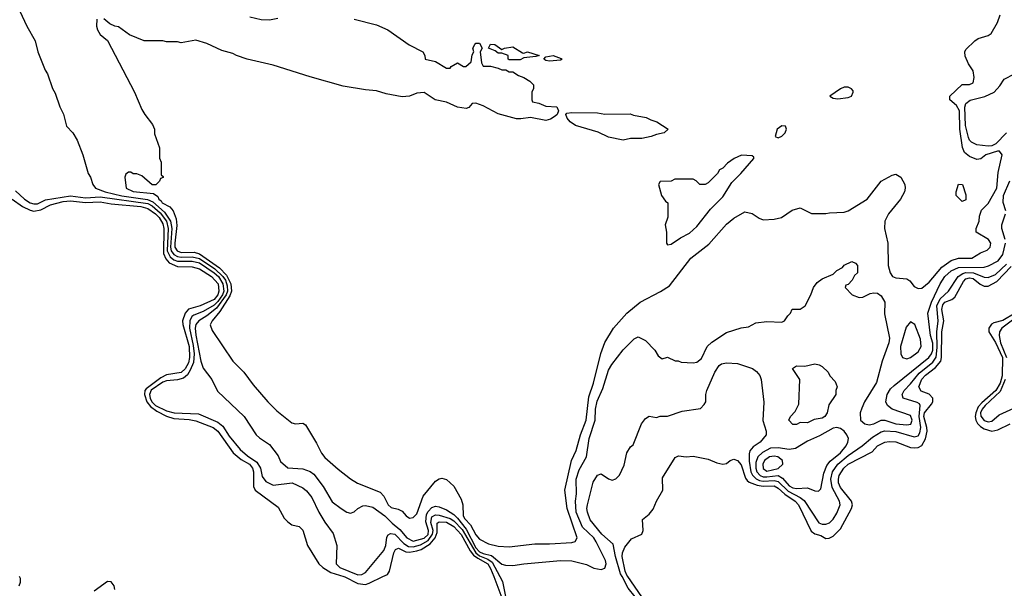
# Model space of a CAD drawing. Header units: inches. Extents: x 2668334 to 2765628, y 828034 to 955234.
# Tile 162 of 218: x 2680654 to 2685998, y 909937 to 913024. Entities that reach past the tile are written whole.
import ezdxf

# ---------------------------------------------------------------- set-up
doc = ezdxf.new("R2010")
doc.units = ezdxf.units.IN
doc.header["$MEASUREMENT"] = 0
doc.layers.add('C6980', color=7, linetype='Continuous')
doc.layers.add('C6981', color=7, linetype='Continuous')

msp = doc.modelspace()

# ---------------------------------------------------------------- linework, layer by layer
at = {"layer": 'C6980', "color": 4}
for points, elevation in [([(2680649.8, 909950), (2680658.5, 909970), (2680658, 909990), (2680653, 910000)], 4), ([(2682413.9, 910000), (2682418.5, 909998.5), (2682490, 909963.2), (2682530, 909957.7), (2682550, 909964), (2682624.4, 910000)], 4), ([(2683226.8, 910000), (2683275.4, 909870), (2683299.2, 909839.2), (2683370, 909812.8), (2683408.9, 909811.1), (2683510, 909820.9), (2683530, 909819.8), (2683610, 909800.2), (2683770, 909702.1), (2683810, 909691.5), (2683850, 909695.2), (2683890, 909718.6), (2683950, 909786.2), (2684016.5, 909823.5), (2684035, 909845), (2684037.4, 909870), (2684030.5, 909890.5), (2683954.5, 910000)], 4), ([(2683259.9, 910000), (2683274, 909974), (2683290, 909893), (2683299.8, 909870), (2683320.7, 909850), (2683370, 909831.2), (2683390, 909830.8), (2683510, 909850.2), (2683610, 909832.4), (2683639.3, 909819.3), (2683692.2, 909770), (2683750, 909734), (2683790, 909719), (2683836.7, 909723.3), (2683875.7, 909744.3), (2683921.9, 909798.1), (2683991, 909850), (2683999.8, 909870), (2683994.8, 909890), (2683957.5, 909937.5), (2683923.5, 910000)], 8), ([(2681169.8, 909929.8), (2681166.2, 909950), (2681150, 909972.3), (2681130, 909973.5), (2681058, 909922)], 4)]:
    msp.add_lwpolyline(points, dxfattribs=dict(at, elevation=elevation))
at = {"layer": 'C6981', "color": 4}
for points, elevation in [([(2680654, 913070), (2680692, 912990), (2680738, 912910), (2680751.3, 912850), (2680790.9, 912750.9), (2680804.7, 912730), (2680831.3, 912650), (2680845.4, 912625.4), (2680870.9, 912550.9), (2680890.6, 912510.6), (2680907.1, 912447.1), (2680942, 912410), (2680964.7, 912370), (2680996, 912290), (2681024.7, 912190), (2681038, 912170), (2681051, 912130), (2681064.7, 912110), (2681117.3, 912090), (2681207.3, 912067.3), (2681347.9, 912047.9), (2681375.7, 912035.7), (2681439.5, 911979.5), (2681472.8, 911930), (2681480.1, 911890), (2681472.3, 911790), (2681476.1, 911770), (2681490, 911750.2), (2681510, 911738.8), (2681530, 911734.8), (2681590, 911736.4), (2681630, 911727.3), (2681712.1, 911672.1), (2681756, 911630), (2681770.1, 911610), (2681780, 911580), (2681781.3, 911550), (2681774.7, 911530), (2681722.2, 911457.8), (2681670, 911416.5), (2681625.3, 911390), (2681610, 911369), (2681606.7, 911350), (2681610, 911311), (2681637.3, 911170), (2681650, 911132), (2681696, 911070), (2681727.5, 911007.5), (2681871.3, 910870), (2681938, 910770), (2681954.4, 910754.4), (2682010, 910718), (2682055.9, 910655.9), (2682070, 910624.7), (2682110, 910591.3), (2682190, 910584.9), (2682230, 910570.6), (2682250, 910557.3), (2682300.5, 910490), (2682350, 910406.8), (2682398, 910370), (2682430, 910351), (2682450, 910344.7), (2682470, 910351.3), (2682489.4, 910370.6), (2682515.5, 910384.5), (2682530, 910387.3), (2682570, 910377.3), (2682636.4, 910330), (2682675.3, 910290), (2682716.3, 910256.3), (2682755.8, 910210), (2682790, 910192.7), (2682850, 910209.5), (2682870, 910229.2), (2682872.5, 910250), (2682858.4, 910298.4), (2682862.6, 910337.4), (2682870, 910354), (2682890, 910375.3), (2682910, 910382), (2682930, 910379.5), (2682970, 910363.1), (2683010, 910336.9), (2683030, 910317.6), (2683078, 910258), (2683130, 910157.2), (2683150, 910135.2), (2683170, 910125.1), (2683215.2, 910115.2), (2683270, 910068.2), (2683290, 910062), (2683330, 910060.7), (2683390, 910070.5), (2683590, 910087.3), (2683650, 910086.8), (2683730, 910066), (2683770, 910046), (2683810, 910038.8), (2683830, 910046), (2683838, 910070), (2683832.7, 910087.3), (2683783, 910190), (2683769.6, 910210), (2683708.3, 910268.3), (2683674.7, 910350), (2683669.8, 910410), (2683675.4, 910450), (2683675.1, 910530), (2683690, 910580.7), (2683729.7, 910650.3), (2683745.1, 910750), (2683777.4, 910850), (2683778.9, 910910), (2683787.6, 910952.4), (2683818.6, 911021.4), (2683850, 911121), (2683867.9, 911152.1), (2683930, 911231.3), (2683990, 911292), (2684010, 911302), (2684050, 911282), (2684102, 911230), (2684119.6, 911199.6), (2684142, 911182), (2684170, 911191), (2684211.3, 911171.3), (2684228.7, 911171.3), (2684244.7, 911164.7), (2684310, 911161), (2684330, 911164.7), (2684354.8, 911185.2), (2684385.2, 911250), (2684410, 911274), (2684490, 911326), (2684570, 911350.8), (2684610, 911356), (2684650, 911378), (2684710, 911384.7), (2684790, 911382), (2684806, 911390), (2684823.1, 911416.9), (2684838, 911430), (2684847.3, 911452.7), (2684890, 911452), (2684918, 911470), (2684948.7, 911530), (2684962, 911570), (2684982, 911598), (2685010, 911618), (2685070, 911642), (2685090, 911662), (2685120.4, 911679.6), (2685130, 911692), (2685170, 911712), (2685190, 911702), (2685202, 911690), (2685202, 911650), (2685185.4, 911634.6), (2685172, 911610), (2685150, 911586), (2685138, 911582), (2685134, 911570), (2685172, 911530), (2685210, 911516), (2685230, 911518), (2685270, 911538), (2685290, 911541), (2685310, 911538.8), (2685330, 911524.7), (2685350.8, 911490), (2685347.5, 911427.5), (2685374.9, 911294.9), (2685372.4, 911270), (2685334.9, 911170), (2685305.2, 911054.8), (2685238.8, 910950), (2685224.5, 910915.5), (2685216, 910890), (2685218, 910850), (2685242, 910830), (2685264.9, 910824.9), (2685290, 910830.7), (2685330, 910850.6), (2685350, 910850.6), (2685410, 910829.1), (2685470, 910825.3), (2685491.1, 910828.9), (2685498.4, 910850), (2685490, 910875.1), (2685389.6, 910909.6), (2685365.2, 910930), (2685356, 910950), (2685362.7, 910990), (2685380.8, 911019.2), (2685401.1, 911038.9), (2685588, 911190), (2685602.7, 911210), (2685610.5, 911230), (2685610, 911268), (2685598.7, 911310), (2685582.9, 911430), (2685604, 911490), (2685651.1, 911590), (2685675.8, 911630), (2685710, 911661.1), (2685750, 911678), (2685890, 911681.1), (2685912.2, 911687.8), (2685964.4, 911715.6), (2685989.6, 911750), (2686005.1, 911810)], 12), ([(2681072, 913028), (2681071.3, 912990), (2681076, 912970), (2681090, 912944.7), (2681130, 912912), (2681276, 912630), (2681316.9, 912536.9), (2681332, 912510), (2681375.3, 912455.3), (2681384.7, 912430), (2681385.4, 912405.4), (2681411.6, 912328.4), (2681412.7, 912272.7), (2681422, 912250), (2681422, 912182), (2681432.7, 912172.7), (2681432.7, 912167.3), (2681418, 912162), (2681412.7, 912147.3), (2681392.7, 912127.3), (2681372.7, 912127.3), (2681316.4, 912176.4), (2681290, 912188), (2681270, 912188), (2681256.4, 912196.4), (2681243.6, 912196.4), (2681230, 912186), (2681224.7, 912170), (2681231, 912110), (2681270, 912090.8), (2681379.9, 912079.9), (2681403.8, 912063.8), (2681408.5, 912050), (2681421.1, 912041.1), (2681426.4, 912030), (2681468.7, 912008.7), (2681486.9, 911986.9), (2681503.8, 911943.8), (2681507.4, 911907.4), (2681495, 911810), (2681496.3, 911790), (2681509.2, 911770), (2681530, 911760.9), (2681601.3, 911761.3), (2681630, 911753), (2681737.5, 911677.5), (2681776.7, 911636.7), (2681800.1, 911590), (2681803.1, 911550), (2681794.5, 911525.5), (2681739.3, 911440.7), (2681697.6, 911390), (2681687.9, 911367.9), (2681697.5, 911337.5), (2681810.5, 911170.5), (2681870.5, 911110.5), (2681921.1, 911041.1), (2682001, 910950), (2682050, 910901), (2682130, 910836), (2682150, 910830.7), (2682190, 910833.4), (2682204.5, 910824.5), (2682264.5, 910724.5), (2682291, 910670), (2682310, 910646.8), (2682382.8, 910582.8), (2682450, 910530.8), (2682488.1, 910508.1), (2682610, 910459.3), (2682630, 910437.3), (2682653, 910390), (2682670, 910376.4), (2682707.3, 910367.3), (2682730, 910356), (2682750.9, 910330.9), (2682770, 910318), (2682790, 910321), (2682810, 910341), (2682843.3, 910436.7), (2682910, 910518), (2682930, 910531), (2682945.6, 910534.4), (2682970, 910526.8), (2683010, 910491), (2683050, 910421), (2683059.3, 910390), (2683061.5, 910330), (2683070, 910314.9), (2683100.7, 910280.7), (2683130, 910227.3), (2683150, 910202.8), (2683199.1, 910179.1), (2683250, 910165.5), (2683310, 910162), (2683450, 910179.1), (2683530, 910179.1), (2683650, 910185.5), (2683669.3, 910190.7), (2683679.3, 910210), (2683624.7, 910370), (2683613, 910470), (2683649.7, 910630), (2683674.3, 910685.7), (2683697.2, 910770), (2683728.6, 910850), (2683743.5, 910976.5), (2683768.6, 911050), (2683808.6, 911211.4), (2683830, 911270.8), (2683876.2, 911350), (2683949.6, 911430), (2684022, 911490), (2684132.3, 911547.7), (2684180.4, 911579.6), (2684297, 911730), (2684393.7, 911806.3), (2684490, 911913.4), (2684530, 911947.3), (2684590, 911981), (2684630, 911971.3), (2684667.1, 911947.1), (2684690, 911938), (2684750, 911941), (2684788.9, 911951.1), (2684846, 911990), (2684890, 912002), (2684952.7, 911972.7), (2685030, 911971.3), (2685050, 911976), (2685130, 911978.8), (2685150, 911986.8), (2685254, 912050), (2685330, 912146.8), (2685390, 912181), (2685410, 912186), (2685436, 912170), (2685458, 912130), (2685461, 912110), (2685456, 912090), (2685434.8, 912050), (2685370.6, 911970), (2685350.4, 911929.6), (2685348.2, 911890), (2685365.5, 911810), (2685367.7, 911690), (2685378.8, 911650), (2685390.7, 911630.7), (2685410, 911622.8), (2685470, 911617.3), (2685485.8, 911605.8), (2685510, 911576), (2685530, 911564.7), (2685550, 911566), (2685590, 911599.1), (2685660, 911680), (2685710, 911717.4), (2685750, 911728.9), (2685822, 911730), (2685870, 911759.1), (2685906.3, 911773.7), (2685921.2, 911790), (2685925.2, 911810), (2685913.2, 911830), (2685846, 911870), (2685846, 911890), (2685862, 911930), (2685863.1, 911956.9), (2685875.3, 911990), (2685910, 912026), (2685957.6, 912110), (2685965.1, 912194.9), (2685986.6, 912290), (2685973.2, 912310), (2685962, 912310), (2685898, 912290), (2685871, 912269), (2685850, 912265.2), (2685810, 912280.9), (2685782.8, 912302.8), (2685770.9, 912330.9), (2685757.4, 912430), (2685756, 912530), (2685739.3, 912559.3), (2685702, 912590), (2685702, 912610), (2685770, 912672), (2685810, 912672), (2685830, 912682), (2685834, 912710), (2685830, 912746), (2685804.7, 912784.7), (2685785.6, 912825.6), (2685784, 912850), (2685790, 912862), (2685838, 912910), (2685857.2, 912922.8), (2685910, 912938), (2685928, 912950), (2685962, 913010), (2685975.3, 913050)], 16), ([(2682054, 913030), (2682010, 913021.2), (2681964.1, 913024.1), (2681902.8, 913037.2)], 12), ([(2682470, 913027.3), (2682590, 912997.3), (2682651.3, 912970), (2682768.3, 912888.3), (2682842, 912850), (2682852, 912830), (2682854, 912810), (2682910, 912797.3), (2682970, 912762), (2682990, 912762), (2682995.3, 912770), (2683030, 912790.7), (2683062, 912770), (2683075.3, 912770), (2683104, 912796), (2683110, 912834), (2683118, 912850), (2683114, 912870), (2683124, 912890), (2683130, 912896), (2683150, 912896), (2683164, 912870), (2683154, 912850), (2683161, 912790), (2683170, 912772), (2683210, 912772), (2683250, 912762), (2683270, 912752), (2683292, 912752), (2683310, 912742), (2683330, 912742), (2683362, 912722), (2683390.9, 912710.9), (2683422, 912690), (2683442, 912670), (2683442, 912650), (2683434, 912630), (2683434, 912590), (2683438, 912578), (2683471.6, 912571.6), (2683510, 912554), (2683570, 912552), (2683578, 912530), (2683571.3, 912510), (2683559.9, 912500.1), (2683535.8, 912484.2), (2683510, 912476.2), (2683426.4, 912493.6), (2683374.6, 912485.4), (2683350, 912486.3), (2683250, 912512.6), (2683170, 912556.3), (2683130, 912572), (2683110.6, 912569.4), (2683092.4, 912547.6), (2683077.1, 912542.9), (2683029.7, 912549.7), (2682970, 912577), (2682909.5, 912589.5), (2682850, 912628.7), (2682810, 912625.2), (2682770.4, 912609.6), (2682730, 912605.1), (2682642.3, 912622.3), (2682590, 912637.6), (2682530, 912642.9), (2682410, 912662.9), (2682230, 912713.3), (2682030, 912777.6), (2681888, 912810), (2681829.7, 912829.7), (2681810, 912840.9), (2681750, 912857), (2681670, 912895.1), (2681610, 912912.7), (2681530, 912899), (2681510, 912904), (2681450, 912904), (2681430, 912908.7), (2681330, 912909), (2681250, 912942.7), (2681190, 912985.2), (2681169.2, 912989.2), (2681142.7, 913002.7), (2681110, 913028.7)], 16), ([(2686010, 912409.5), (2685951.6, 912350), (2685930, 912339.4), (2685910, 912336.8), (2685850, 912345.1), (2685820.1, 912360.1), (2685810, 912369.4), (2685804.5, 912384.5), (2685787.6, 912450), (2685784, 912550), (2685789.7, 912570), (2685813.5, 912586.5), (2685893.6, 912606.4), (2685942.7, 912630), (2685974.9, 912665.1), (2685998, 912702), (2686054.5, 912730)], 12), ([(2686007.2, 911987.2), (2685992.6, 912032.6), (2685995, 912070), (2686028.4, 912150)], 12), ([(2680630, 912095.5), (2680679.1, 912050), (2680710.8, 912030), (2680730, 912024), (2680750, 912025.2), (2680794.5, 912045.4), (2680930, 912067.5), (2681010, 912057.8), (2681090, 912062.8), (2681350, 912026.1), (2681373, 912013), (2681415.8, 911975.8), (2681450.6, 911930), (2681460.1, 911890), (2681454.6, 911770), (2681470, 911737.1), (2681490, 911720.9), (2681510, 911712.7), (2681590, 911713.1), (2681630, 911703.5), (2681710.1, 911650), (2681731.9, 911630), (2681757.1, 911590), (2681760.9, 911550), (2681755, 911530), (2681730, 911494.3), (2681710, 911474.5), (2681650, 911440.3), (2681599.4, 911420.6), (2681588.2, 911411.8), (2681576.9, 911390), (2681574.6, 911350), (2681595.7, 911255.7), (2681600.1, 911210), (2681596.9, 911163.1), (2681579.3, 911120.7), (2681563.6, 911096.4), (2681542, 911078), (2681510, 911068.3), (2681450, 911064.1), (2681430, 911055.4), (2681368, 911012), (2681357.6, 910990), (2681361.1, 910970), (2681371.1, 910950), (2681391.5, 910930), (2681450, 910899.8), (2681492, 910890), (2681624.7, 910884.7), (2681730, 910839), (2681756.9, 910816.9), (2681790, 910762), (2681850.4, 910690), (2681890, 910655.6), (2681941.3, 910621.3), (2681960.3, 910590), (2681970, 910544.7), (2681990, 910516), (2682030, 910496), (2682132, 910510), (2682190, 910482.8), (2682210, 910466.8), (2682239.1, 910430), (2682278, 910350), (2682310, 910296), (2682354.6, 910234.6), (2682376, 910170), (2682371, 910070), (2682390.8, 910050), (2682490, 910010.3), (2682510, 910012.4), (2682530, 910022), (2682630, 910142), (2682640.9, 910170), (2682646.3, 910213.7), (2682653.3, 910226.7), (2682665.9, 910234.1), (2682690, 910230.2), (2682739.3, 910179.3), (2682764, 910164), (2682790, 910161.1), (2682830, 910172.8), (2682870, 910197), (2682895, 910230), (2682897.3, 910250), (2682885.4, 910294.6), (2682890, 910324.9), (2682910, 910336.5), (2682930, 910333.7), (2682990, 910315.5), (2683010, 910303.7), (2683055.4, 910255.4), (2683129.5, 910129.5), (2683150, 910113.5), (2683195.6, 910095.6), (2683217.8, 910077.8), (2683259.9, 910000)], 8), ([(2680613.1, 912050), (2680669.5, 912009.5), (2680709.5, 911989.5), (2680730, 911985.5), (2680767.9, 911992.1), (2680821.3, 912018.7), (2680890, 912037.2), (2680930, 912041.5), (2681010, 912031.4), (2681090, 912035.1), (2681150, 912024.5), (2681311, 912010), (2681350, 911999.3), (2681391, 911970), (2681410.2, 911950), (2681430, 911916.4), (2681435.9, 911890), (2681434.1, 911754.1), (2681446.5, 911726.5), (2681464.9, 911704.9), (2681510, 911684.1), (2681590, 911683.2), (2681630, 911671.1), (2681695.3, 911630), (2681730.9, 911590), (2681734.8, 911550), (2681729.1, 911530), (2681710, 911505.3), (2681633.4, 911470), (2681570, 911452.6), (2681551.5, 911430), (2681538.2, 911390), (2681539.3, 911370), (2681573.6, 911250), (2681575.6, 911190), (2681570, 911160.5), (2681551.5, 911128.5), (2681530, 911108.1), (2681450, 911096.8), (2681420, 911080), (2681340.2, 911019.8), (2681333.4, 911010), (2681331, 910989), (2681343.7, 910950), (2681363.9, 910923.9), (2681398.3, 910898.3), (2681450, 910871.5), (2681490, 910859), (2681573.6, 910853.6), (2681610, 910846.2), (2681703.8, 910810), (2681730, 910790.3), (2681812.9, 910672.9), (2681856.5, 910636.5), (2681900.3, 910610), (2681917.6, 910590), (2681923.5, 910570), (2681922.2, 910490), (2681931.6, 910470), (2682056.7, 910376.7), (2682090, 910317.3), (2682110, 910297.3), (2682130, 910281), (2682170, 910272), (2682190, 910252), (2682216, 910170), (2682277.1, 910070), (2682298.4, 910050), (2682343.4, 910023.4), (2682413.9, 910000)], 4), ([(2686003, 911830), (2685984.2, 911890), (2685985.6, 911910), (2686005.6, 911970)], 12), ([(2683923.5, 910000), (2683915.2, 910015.2), (2683887.4, 910110), (2683875.8, 910175.8), (2683813.6, 910230), (2683750, 910309.2), (2683736, 910350), (2683732.7, 910370), (2683736, 910390), (2683766.8, 910513.2), (2683790, 910552), (2683810, 910558), (2683850, 910531), (2683870, 910524.7), (2683890, 910531.3), (2683909.3, 910550.7), (2683934.8, 910605.2), (2683950, 910672), (2683970, 910704.7), (2683984, 910716), (2684028.7, 910830), (2684050, 910858), (2684070, 910871), (2684110, 910864.7), (2684131.1, 910871.1), (2684170, 910871.3), (2684250, 910898), (2684350, 910914), (2684370, 910934), (2684378, 910950), (2684378, 910990), (2684384, 911010), (2684427.3, 911110), (2684450, 911146.8), (2684463.6, 911156.4), (2684490, 911160.5), (2684550, 911158), (2684631, 911130), (2684653.8, 911113.8), (2684672.2, 911092.2), (2684679.1, 911070), (2684693.2, 910946.8), (2684687.5, 910847.5), (2684706, 910790), (2684706, 910770), (2684673.4, 910730), (2684634.9, 910705.1), (2684617.3, 910682.7), (2684613, 910667), (2684613.4, 910626.6), (2684622.2, 910570), (2684630.7, 910550.7), (2684651.2, 910531.2), (2684670, 910522.4), (2684690, 910517.8), (2684750, 910521.5), (2684770, 910516), (2684824.5, 910464.5), (2684890.4, 910430), (2684912.8, 910412.8), (2684992.2, 910292.2), (2685010, 910284.9), (2685030, 910285.3), (2685050, 910292.4), (2685070, 910313), (2685090, 910344.9), (2685106.6, 910390), (2685104.7, 910410), (2685064.7, 910484.7), (2685056.8, 910530), (2685065.8, 910570), (2685094.2, 910610), (2685150, 910658.5), (2685227, 910710), (2685282.9, 910757.1), (2685330, 910786), (2685350, 910791.5), (2685410, 910788), (2685510, 910758.9), (2685530, 910764.9), (2685539.6, 910780.4), (2685545.8, 910810), (2685536.8, 910870), (2685540.9, 910930), (2685537.6, 910937.6), (2685525.8, 910945.8), (2685449.7, 910969.7), (2685443.7, 910990), (2685454, 911010), (2685490, 911046.7), (2685535.4, 911104.6), (2685610, 911163.9), (2685628.2, 911191.8), (2685634.8, 911245.2), (2685631.9, 911330), (2685639.4, 911390), (2685633.1, 911470), (2685650, 911509), (2685695.6, 911550), (2685748.2, 911630), (2685773.1, 911646.9), (2685790, 911651.6), (2685830.7, 911650.7), (2685890, 911626.5), (2685910, 911623.6), (2685950, 911640.9), (2686010, 911697.4)], 8), ([(2683954.5, 910000), (2683948.6, 910008.6), (2683939.5, 910030), (2683924.4, 910110), (2683925.8, 910130), (2683939.3, 910160.7), (2683975.4, 910204.6), (2684030, 910231), (2684038.4, 910250), (2684035.3, 910310), (2684070, 910338.8), (2684093.1, 910366.9), (2684109.6, 910410), (2684144.2, 910470), (2684142.9, 910537.1), (2684212.5, 910647.5), (2684230, 910656), (2684271.1, 910651.1), (2684310, 910654), (2684390, 910637.3), (2684438, 910618), (2684470, 910610.7), (2684490, 910614.8), (2684510, 910630.8), (2684530, 910637.3), (2684550, 910630.7), (2684570, 910607.3), (2684594, 910534), (2684602.2, 910522.2), (2684613.5, 910513.5), (2684657.5, 910497.5), (2684690, 910492.1), (2684750, 910492.5), (2684770, 910481.2), (2684807.3, 910447.3), (2684863.6, 910410), (2684880.8, 910390), (2684950, 910247.2), (2684970, 910232.9), (2685002.8, 910222.7), (2685030, 910208), (2685048.2, 910208.2), (2685070, 910220.3), (2685110, 910259.3), (2685169.7, 910370), (2685174, 910390), (2685168.2, 910410), (2685110, 910484.2), (2685099.1, 910510), (2685097.7, 910530), (2685102.6, 910550), (2685126.6, 910590), (2685150, 910610.3), (2685281.6, 910678.4), (2685310, 910710.4), (2685350, 910730.4), (2685374.2, 910734.2), (2685410, 910732.2), (2685490, 910702), (2685510, 910698.7), (2685530, 910701.1), (2685550, 910712), (2685571.4, 910748.6), (2685579.4, 910790), (2685578.6, 910810), (2685562.1, 910870), (2685565, 910890), (2685603.3, 910936.7), (2685609.8, 910950), (2685609.8, 910969.8), (2685591.4, 910991.4), (2685546.8, 911006.8), (2685533.7, 911030), (2685550, 911072.9), (2685570, 911094.4), (2685624.7, 911135.3), (2685653.5, 911170), (2685658, 911190), (2685660.2, 911330), (2685670.8, 911390), (2685659.8, 911450), (2685664.7, 911475.3), (2685676.2, 911490), (2685714.3, 911505.7), (2685730, 911517), (2685777.2, 911602.8), (2685790, 911616.9), (2685810, 911622.2), (2685830, 911618.6), (2685867.6, 911587.6), (2685890, 911577.3), (2685910, 911577.6), (2685958.1, 911601.9), (2686036.2, 911683.8)], 4), ([(2686057.2, 911430), (2685990, 911390.8), (2685940.9, 911379.1), (2685929.1, 911370.9), (2685915.3, 911350), (2685913.7, 911330), (2685950, 911271.8), (2685988.5, 911190), (2685986.7, 911090), (2685976.1, 911050), (2685952.1, 911010), (2685875.8, 910944.2), (2685857.1, 910922.9), (2685843.7, 910890), (2685840.5, 910870), (2685843.8, 910850), (2685852.2, 910832.2), (2685870, 910814.9), (2685890, 910802.8), (2685930, 910790.2), (2685963.3, 910796.7), (2686030, 910830.4)], 4), ([(2686079.9, 911420.1), (2685984.2, 911350), (2685971.6, 911330), (2685970.2, 911309.8), (2685978.2, 911270), (2686009.6, 911190)], 8), ([(2686003.6, 911070), (2685975.3, 911004.7), (2685893.7, 910930), (2685877.6, 910910), (2685869.5, 910890), (2685871.1, 910871.1), (2685888.8, 910848.8), (2685910, 910840.2), (2685930, 910844.2), (2685970, 910878), (2686050, 910914.4)], 8), ([(2682624.4, 910000), (2682650, 910012.4), (2682661, 910030), (2682684.8, 910130), (2682693.4, 910146.6), (2682710, 910154.6), (2682750, 910135.4), (2682770, 910133), (2682810, 910139.5), (2682832.1, 910147.9), (2682880.9, 910179.1), (2682908.1, 910210), (2682919.3, 910240.7), (2682918.9, 910290), (2682930, 910298), (2682970, 910295.1), (2683010, 910272.7), (2683050, 910229.2), (2683099.8, 910139.8), (2683117.5, 910117.5), (2683139.9, 910099.9), (2683194, 910070), (2683210, 910044.9), (2683226.8, 910000)], 4)]:
    msp.add_lwpolyline(points, dxfattribs=dict(at, elevation=elevation))
for points, elevation in [([(2683270, 912862), (2683286, 912870), (2683330, 912876.3), (2683383.6, 912843.6), (2683390, 912842), (2683410.6, 912850.6), (2683474, 912830), (2683456, 912824), (2683390, 912818), (2683370, 912806), (2683310, 912806), (2683306, 912810), (2683306, 912830), (2683270, 912842), (2683250, 912842), (2683234.6, 912854.6), (2683198, 912870), (2683210, 912890.8), (2683232, 912890)], 16), ([(2683530, 912799), (2683510, 912802), (2683498, 912810), (2683510, 912822), (2683550, 912830.7), (2683593.4, 912813.4), (2683598, 912810), (2683590, 912804)], 16), ([(2685150, 912658), (2685130, 912658), (2685110, 912648.7), (2685051.3, 912610), (2685070, 912598.8), (2685094.4, 912594.4), (2685150, 912602), (2685168.7, 912610), (2685178, 912630), (2685178, 912638), (2685168.4, 912648.4)], 24), ([(2683830, 912511.3), (2683967.3, 912512.7), (2683985.4, 912505.4), (2684053.7, 912493.7), (2684079.8, 912479.8), (2684112, 912470), (2684174, 912430), (2684152, 912410), (2684110, 912401.2), (2684082, 912390), (2684030, 912378.4), (2683970, 912378.4), (2683930, 912369.6), (2683850, 912387.3), (2683793.6, 912413.6), (2683670, 912449.6), (2683640.9, 912470), (2683625.2, 912490), (2683618, 912510), (2683624, 912516), (2683650, 912521), (2683790, 912518)], 16), ([(2684790, 912448), (2684764.7, 912430), (2684754, 912390), (2684770, 912382), (2684790, 912392), (2684808, 912410), (2684815.3, 912430), (2684810, 912446)], 24), ([(2684571.6, 912288.4), (2684532, 912270), (2684495.3, 912244.7), (2684470, 912218), (2684451.6, 912208.4), (2684442, 912190), (2684390, 912138), (2684374, 912130), (2684346, 912130), (2684326, 912150), (2684310, 912158), (2684210, 912158), (2684190, 912148), (2684130, 912146), (2684122, 912130), (2684138, 912070), (2684159.6, 912039.6), (2684172, 912030), (2684171.6, 911951.6), (2684158, 911910), (2684164.7, 911870), (2684164.7, 911810), (2684170, 911802), (2684190, 911804.7), (2684240.9, 911839.1), (2684290, 911864.9), (2684330, 911900.7), (2684403.9, 911996.1), (2684470, 912062.8), (2684518.9, 912141.1), (2684569, 912190), (2684638, 912270), (2684638, 912278), (2684630, 912286)], 24), ([(2685770, 912038), (2685738, 912070), (2685738, 912090), (2685750, 912132), (2685771.3, 912130), (2685790, 912074), (2685790, 912046)], 16), ([(2685490, 911384), (2685465.9, 911354.2), (2685434.4, 911250), (2685437.3, 911210), (2685446, 911190), (2685470, 911182.8), (2685490, 911190.8), (2685530, 911220.7), (2685547, 911250), (2685542.9, 911290), (2685512, 911370)], 16), ([(2684930, 910835.3), (2684890, 910838), (2684870, 910826), (2684850, 910826), (2684828, 910850), (2684838, 910870), (2684864, 910896), (2684883.1, 910936.9), (2684888, 911070), (2684849.2, 911130.8), (2684870, 911144.7), (2684916.5, 911143.5), (2684970, 911154.8), (2684994, 911150), (2685010, 911142), (2685042, 911110), (2685052, 911090), (2685079.8, 911059.8), (2685091, 911030), (2685084.7, 911010), (2685084.7, 910990), (2685046.4, 910933.6), (2685036, 910890), (2685024.7, 910870), (2685010, 910861.2), (2684966, 910854)], 8), ([(2685090, 910809.6), (2685070, 910806), (2684995.8, 910764.2), (2684930, 910735.6), (2684864.4, 910695.6), (2684830, 910689.7), (2684770, 910700.4), (2684730, 910697.3), (2684685.1, 910674.9), (2684660.3, 910650), (2684650, 910619), (2684649.4, 910590), (2684654.7, 910570), (2684673.4, 910550), (2684690, 910542.8), (2684710, 910541.7), (2684770, 910548.6), (2684795.3, 910535.3), (2684830, 910492.7), (2684850, 910482.2), (2684870, 910478.3), (2684930, 910483), (2684970, 910466.8), (2684990, 910464.7), (2685003.1, 910476.9), (2685018.2, 910561.8), (2685035.8, 910604.2), (2685053.5, 910626.5), (2685110, 910672.2), (2685140.5, 910710), (2685149.6, 910730), (2685152.3, 910750), (2685143.7, 910770), (2685129.6, 910789.6), (2685110, 910803.7)], 12), ([(2684750, 910654.5), (2684723, 910650), (2684696.5, 910630), (2684688, 910610), (2684690, 910588.2), (2684710, 910573.4), (2684770, 910587.9), (2684797, 910610), (2684794.5, 910630), (2684769, 910650)], 16)]:
    msp.add_lwpolyline(points, close=True, dxfattribs=dict(at, elevation=elevation))

doc.saveas('drawing.dxf')
